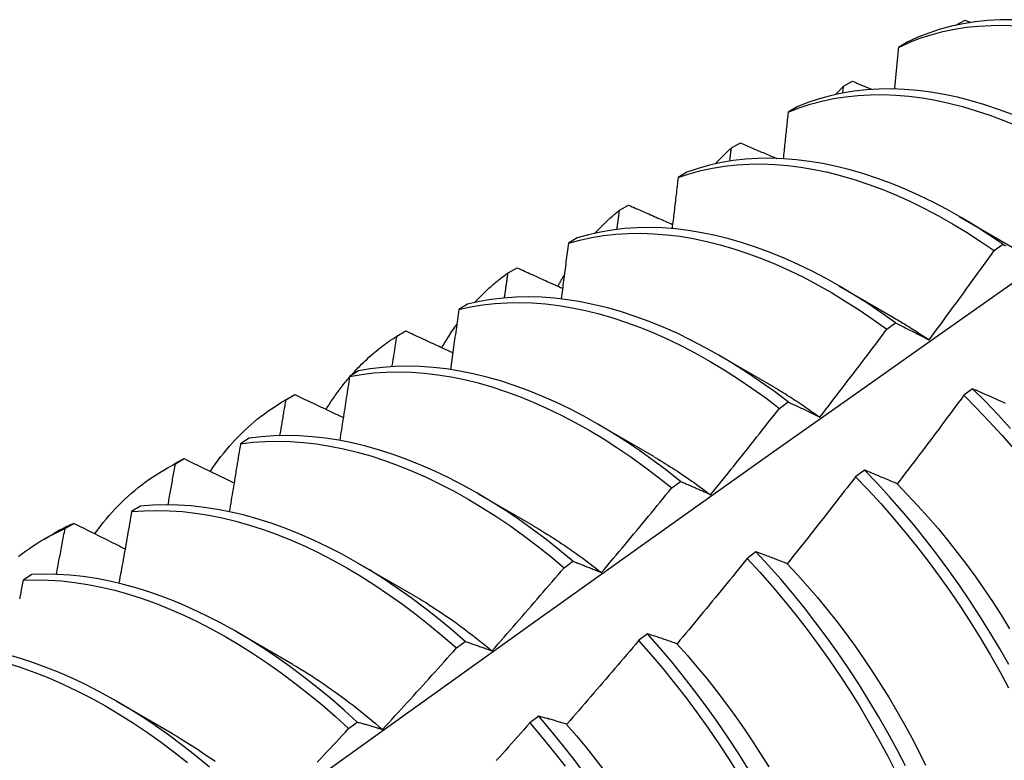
# Model space of a CAD drawing. Header units: inches. Extents: x 22 to 211, y 17 to 128.
# Tile 69 of 91: x 194.816 to 195.101, y 68.523 to 68.737. Entities that reach past the tile are written whole.
import ezdxf

# ---------------------------------------------------------------- set-up
doc = ezdxf.new("R2010")
doc.units = ezdxf.units.IN
doc.header["$MEASUREMENT"] = 0
doc.layers.add('Visible Edges(ANSI)', color=7, linetype='Continuous', lineweight=25)

msp = doc.modelspace()

# ---------------------------------------------------------------- linework, layer by layer
at = {"layer": 'Visible Edges(ANSI)'}
for p, q in [((195.08659, 68.7358), (195.08922, 68.73722)), ((195.08922, 68.73722), (195.09092, 68.73654)), ((195.08652, 68.73572), (195.08659, 68.7358)), ((195.08658, 68.73574), (195.08659, 68.7358)), ((195.07251, 68.73084), (195.06993, 68.72933)), ((195.05405, 68.71809), (195.05668, 68.71952)), ((195.05383, 68.71611), (195.05405, 68.71809)), ((195.0406, 68.71212), (195.03803, 68.71061)), ((195.02161, 68.70025), (195.02423, 68.70169)), ((195.00877, 68.69326), (195.0062, 68.69173)), ((194.98926, 68.68226), (194.99187, 68.68372)), ((195.08755, 68.68044), (195.1035, 68.67122)), ((194.97701, 68.67425), (194.97445, 68.67271)), ((195.09763, 68.67056), (195.10013, 68.6724)), ((194.95701, 68.66414), (194.95961, 68.66561)), ((195.05275, 68.66041), (195.0687, 68.65118)), ((194.94532, 68.65509), (194.94277, 68.65353)), ((195.06657, 68.64782), (195.06908, 68.64967)), ((194.92484, 68.64588), (194.92744, 68.64736)), ((195.01795, 68.64037), (195.0339, 68.63114)), ((194.9137, 68.63578), (194.91115, 68.63421)), ((194.89228, 68.62719), (194.8951, 68.62881)), ((194.89276, 68.62747), (194.89535, 68.62896)), ((194.89535, 68.62896), (194.8951, 68.62881)), ((195.09139, 68.63063), (195.08886, 68.62873)), ((195.03549, 68.62496), (195.038, 68.62681)), ((194.98315, 68.62033), (194.9991, 68.6111)), ((194.88215, 68.61631), (194.8796, 68.61473)), ((194.85749, 68.60715), (194.8603, 68.60877)), ((194.86077, 68.60891), (194.86335, 68.61042)), ((195.06008, 68.6071), (195.05755, 68.6052)), ((195.00438, 68.60198), (195.0069, 68.60384)), ((194.94835, 68.60029), (194.9643, 68.59106)), ((194.85066, 68.59669), (194.84812, 68.5951)), ((194.82885, 68.59021), (194.83143, 68.59172)), ((194.82269, 68.58712), (194.8255, 68.58873)), ((195.02873, 68.58348), (195.0262, 68.58157)), ((194.91355, 68.58025), (194.9295, 68.57102)), ((194.97324, 68.57889), (194.97576, 68.58076)), ((194.81923, 68.57691), (194.81669, 68.57531)), ((194.87875, 68.56021), (194.8947, 68.55098)), ((194.99733, 68.55976), (194.99479, 68.55784)), ((194.94207, 68.55568), (194.94459, 68.55756)), ((194.84396, 68.54017), (194.85991, 68.53094)), ((194.91086, 68.53236), (194.91338, 68.53425)), ((194.96587, 68.53596), (194.96332, 68.53403))]:
    msp.add_line(p, q, dxfattribs=at)
at = {"layer": 'Visible Edges(ANSI)', "flags": 128}
for points in [[(195.103, 68.73733), (195.09933, 68.7373), (195.09573, 68.7371), (195.09219, 68.73672), (195.08871, 68.73617), (195.08531, 68.73544), (195.08199, 68.73455), (195.07875, 68.73348), (195.07559, 68.73224), (195.07251, 68.73084)], [(195.06993, 68.72933), (195.07301, 68.73072), (195.07618, 68.73195), (195.07943, 68.733), (195.08276, 68.73389), (195.08616, 68.7346), (195.08964, 68.73514), (195.09319, 68.7355), (195.0968, 68.73569), (195.10047, 68.73571), (195.1042, 68.73555)], [(195.06993, 68.72933), (195.06988, 68.72883), (195.06984, 68.72833), (195.06979, 68.72783), (195.06974, 68.72732), (195.0697, 68.72682), (195.06965, 68.72632), (195.0696, 68.72582), (195.06955, 68.72532), (195.0695, 68.72482), (195.06946, 68.72432), (195.06941, 68.72381), (195.06936, 68.72331), (195.06931, 68.72281), (195.06926, 68.72231), (195.06922, 68.72181), (195.06917, 68.7213), (195.06912, 68.7208), (195.06907, 68.7203), (195.06902, 68.7198), (195.06897, 68.71929), (195.06892, 68.71879), (195.06887, 68.71829), (195.06883, 68.71778), (195.06878, 68.71728)], [(195.05668, 68.71952), (195.05691, 68.71943), (195.05715, 68.71933), (195.05739, 68.71923), (195.05763, 68.71913), (195.05786, 68.71903), (195.0581, 68.71893), (195.05834, 68.71883), (195.05858, 68.71874), (195.05881, 68.71864), (195.05905, 68.71854), (195.05929, 68.71844), (195.05953, 68.71834), (195.05977, 68.71824), (195.06, 68.71815), (195.06024, 68.71805), (195.06048, 68.71795), (195.06072, 68.71785), (195.06096, 68.71775), (195.06119, 68.71765), (195.06143, 68.71756), (195.06167, 68.71746), (195.06191, 68.71736), (195.06215, 68.71726), (195.06238, 68.71716)], [(195.10294, 68.70992), (195.09893, 68.71141), (195.09495, 68.71274), (195.09098, 68.71391), (195.08705, 68.7149), (195.08315, 68.71572), (195.07929, 68.71637), (195.07547, 68.71685), (195.0717, 68.71716), (195.06798, 68.7173), (195.06432, 68.71725), (195.06072, 68.71704), (195.05718, 68.71665), (195.05371, 68.71609), (195.05032, 68.71536), (195.047, 68.71445), (195.04376, 68.71337), (195.0406, 68.71212)], [(195.05172, 68.71568), (195.05182, 68.71579), (195.05191, 68.71589), (195.05201, 68.71599), (195.0521, 68.71609), (195.0522, 68.7162), (195.05229, 68.7163), (195.05239, 68.7164), (195.05249, 68.7165), (195.05258, 68.7166), (195.05268, 68.7167), (195.05278, 68.7168), (195.05287, 68.7169), (195.05297, 68.717), (195.05307, 68.7171), (195.05316, 68.7172), (195.05326, 68.7173), (195.05336, 68.7174), (195.05346, 68.7175), (195.05356, 68.7176), (195.05365, 68.7177), (195.05375, 68.7178), (195.05385, 68.71789), (195.05395, 68.71799), (195.05405, 68.71809)], [(195.03803, 68.71061), (195.04119, 68.71184), (195.04443, 68.71291), (195.04776, 68.7138), (195.05116, 68.71452), (195.05464, 68.71507), (195.05818, 68.71544), (195.06178, 68.71564), (195.06545, 68.71567), (195.06917, 68.71553), (195.07295, 68.71521), (195.07677, 68.71471), (195.08063, 68.71405), (195.08454, 68.71321), (195.08847, 68.7122), (195.09244, 68.71103), (195.09643, 68.70969), (195.10044, 68.70818), (195.10446, 68.70651)], [(195.03803, 68.71061), (195.03797, 68.71005), (195.03791, 68.70949), (195.03785, 68.70893), (195.03779, 68.70837), (195.03773, 68.70781), (195.03767, 68.70725), (195.03762, 68.70668), (195.03756, 68.70612), (195.0375, 68.70556), (195.03744, 68.705), (195.03738, 68.70444), (195.03732, 68.70388), (195.03726, 68.70332), (195.0372, 68.70276), (195.03714, 68.7022), (195.03708, 68.70164), (195.03702, 68.70107), (195.03696, 68.70051), (195.0369, 68.69995), (195.03684, 68.69939), (195.03677, 68.69883), (195.03671, 68.69826), (195.03665, 68.6977), (195.03659, 68.69714)], [(195.01692, 68.69564), (195.01711, 68.69585), (195.0173, 68.69605), (195.01749, 68.69625), (195.01768, 68.69645), (195.01787, 68.69665), (195.01806, 68.69685), (195.01825, 68.69704), (195.01844, 68.69724), (195.01863, 68.69744), (195.01883, 68.69763), (195.01902, 68.69782), (195.01922, 68.69802), (195.01941, 68.69821), (195.01961, 68.6984), (195.01981, 68.69859), (195.02, 68.69877), (195.0202, 68.69896), (195.0204, 68.69915), (195.0206, 68.69933), (195.0208, 68.69952), (195.021, 68.6997), (195.0212, 68.69988), (195.02141, 68.70007), (195.02161, 68.70025)], [(195.02115, 68.69643), (195.02117, 68.69659), (195.02119, 68.69675), (195.02121, 68.69691), (195.02123, 68.69707), (195.02125, 68.69723), (195.02126, 68.69739), (195.02128, 68.69755), (195.0213, 68.69771), (195.02132, 68.69786), (195.02134, 68.69802), (195.02136, 68.69818), (195.02138, 68.69834), (195.0214, 68.6985), (195.02142, 68.69866), (195.02144, 68.69882), (195.02146, 68.69898), (195.02148, 68.69913), (195.02149, 68.69929), (195.02151, 68.69945), (195.02153, 68.69961), (195.02155, 68.69977), (195.02157, 68.69993), (195.02159, 68.70009), (195.02161, 68.70025)], [(195.02423, 68.70169), (195.02466, 68.70151), (195.0251, 68.70132), (195.02554, 68.70113), (195.02597, 68.70095), (195.02641, 68.70076), (195.02685, 68.70057), (195.02728, 68.70039), (195.02772, 68.7002), (195.02816, 68.70001), (195.02859, 68.69983), (195.02903, 68.69964), (195.02947, 68.69945), (195.02991, 68.69927), (195.03034, 68.69908), (195.03078, 68.6989), (195.03122, 68.69871), (195.03166, 68.69852), (195.03209, 68.69834), (195.03253, 68.69815), (195.03297, 68.69797), (195.03341, 68.69778), (195.03385, 68.69759), (195.03428, 68.69741), (195.03472, 68.69722)], [(195.10013, 68.6724), (195.09613, 68.67512), (195.09211, 68.6777), (195.08808, 68.68013), (195.08404, 68.68241), (195.08, 68.68454), (195.07596, 68.68651), (195.07193, 68.68832), (195.06791, 68.68997), (195.0639, 68.69146), (195.05991, 68.69278), (195.05595, 68.69393), (195.05202, 68.69491), (195.04812, 68.69573), (195.04426, 68.69637), (195.04045, 68.69684), (195.03668, 68.69714), (195.03296, 68.69726), (195.02931, 68.69721), (195.02571, 68.69698), (195.02217, 68.69658), (195.01871, 68.69601), (195.01532, 68.69527), (195.012, 68.69435), (195.00877, 68.69326)], [(195.0062, 68.69173), (195.00944, 68.69281), (195.01276, 68.69371), (195.01616, 68.69444), (195.01963, 68.695), (195.02317, 68.69539), (195.02677, 68.6956), (195.03043, 68.69564), (195.03415, 68.6955), (195.03792, 68.69519), (195.04174, 68.69471), (195.0456, 68.69405), (195.0495, 68.69323), (195.05344, 68.69223), (195.0574, 68.69106), (195.06139, 68.68973), (195.0654, 68.68823), (195.06942, 68.68657), (195.07346, 68.68475), (195.0775, 68.68276), (195.08154, 68.68063), (195.08558, 68.67833), (195.08961, 68.67589), (195.09363, 68.6733), (195.09763, 68.67056)], [(195.0062, 68.69173), (195.00613, 68.69112), (195.00606, 68.6905), (195.00599, 68.68988), (195.00591, 68.68927), (195.00584, 68.68865), (195.00577, 68.68803), (195.0057, 68.68742), (195.00563, 68.6868), (195.00556, 68.68618), (195.00548, 68.68557), (195.00541, 68.68495), (195.00534, 68.68433), (195.00527, 68.68371), (195.00519, 68.6831), (195.00512, 68.68248), (195.00505, 68.68186), (195.00497, 68.68124), (195.0049, 68.68062), (195.00483, 68.68001), (195.00475, 68.67939), (195.00468, 68.67877), (195.0046, 68.67815), (195.00453, 68.67753), (195.00446, 68.67691)], [(194.98212, 68.6756), (194.9824, 68.67591), (194.98268, 68.67621), (194.98297, 68.67651), (194.98325, 68.6768), (194.98354, 68.6771), (194.98383, 68.67739), (194.98412, 68.67768), (194.98441, 68.67796), (194.9847, 68.67825), (194.98499, 68.67853), (194.98529, 68.67881), (194.98558, 68.67909), (194.98588, 68.67937), (194.98618, 68.67964), (194.98648, 68.67992), (194.98679, 68.68019), (194.98709, 68.68045), (194.9874, 68.68072), (194.9877, 68.68098), (194.98801, 68.68124), (194.98832, 68.6815), (194.98864, 68.68176), (194.98895, 68.68201), (194.98926, 68.68226)], [(194.98853, 68.6767), (194.98856, 68.67693), (194.98859, 68.67716), (194.98862, 68.67739), (194.98865, 68.67762), (194.98868, 68.67786), (194.98871, 68.67809), (194.98874, 68.67832), (194.98878, 68.67855), (194.98881, 68.67879), (194.98884, 68.67902), (194.98887, 68.67925), (194.9889, 68.67948), (194.98893, 68.67971), (194.98896, 68.67995), (194.98899, 68.68018), (194.98902, 68.68041), (194.98905, 68.68064), (194.98908, 68.68087), (194.98911, 68.68111), (194.98914, 68.68134), (194.98917, 68.68157), (194.9892, 68.6818), (194.98923, 68.68203), (194.98926, 68.68226)], [(194.99187, 68.68372), (194.9924, 68.68349), (194.99293, 68.68326), (194.99346, 68.68302), (194.99399, 68.68279), (194.99452, 68.68256), (194.99505, 68.68232), (194.99558, 68.68209), (194.99611, 68.68186), (194.99664, 68.68163), (194.99717, 68.68139), (194.9977, 68.68116), (194.99823, 68.68093), (194.99876, 68.6807), (194.99929, 68.68046), (194.99982, 68.68023), (195.00035, 68.68), (195.00088, 68.67977), (195.00141, 68.67953), (195.00194, 68.6793), (195.00248, 68.67907), (195.00301, 68.67884), (195.00354, 68.67861), (195.00407, 68.67837), (195.0046, 68.67814)], [(195.06908, 68.64967), (195.0651, 68.65252), (195.0611, 68.65524), (195.05708, 68.65781), (195.05304, 68.66023), (195.04901, 68.6625), (195.04496, 68.66462), (195.04092, 68.66658), (195.03689, 68.66838), (195.03287, 68.67002), (195.02886, 68.6715), (195.02488, 68.67281), (195.02092, 68.67395), (195.01699, 68.67493), (195.01309, 68.67573), (195.00924, 68.67636), (195.00542, 68.67682), (195.00166, 68.67711), (194.99795, 68.67722), (194.99429, 68.67716), (194.9907, 68.67693), (194.98717, 68.67652), (194.98371, 68.67593), (194.98032, 68.67518), (194.97701, 68.67425)], [(194.97445, 68.67271), (194.97776, 68.67362), (194.98116, 68.67437), (194.98462, 68.67493), (194.98816, 68.67533), (194.99176, 68.67555), (194.99542, 68.6756), (194.99913, 68.67547), (195.0029, 68.67517), (195.00672, 68.6747), (195.01058, 68.67406), (195.01447, 68.67324), (195.01841, 68.67225), (195.02237, 68.6711), (195.02635, 68.66977), (195.03036, 68.66829), (195.03438, 68.66663), (195.03842, 68.66482), (195.04246, 68.66285), (195.0465, 68.66072), (195.05054, 68.65843), (195.05457, 68.656), (195.05859, 68.65342), (195.06259, 68.65069), (195.06657, 68.64782)], [(194.97445, 68.67271), (194.97436, 68.67204), (194.97428, 68.67137), (194.97419, 68.6707), (194.97411, 68.67003), (194.97402, 68.66936), (194.97394, 68.66869), (194.97385, 68.66802), (194.97376, 68.66735), (194.97368, 68.66667), (194.97359, 68.666), (194.97351, 68.66533), (194.97342, 68.66466), (194.97333, 68.66399), (194.97325, 68.66332), (194.97316, 68.66265), (194.97307, 68.66197), (194.97298, 68.6613), (194.9729, 68.66063), (194.97281, 68.65996), (194.97272, 68.65928), (194.97263, 68.65861), (194.97254, 68.65794), (194.97246, 68.65727), (194.97237, 68.65659)], [(195.10013, 68.6724), (195.10055, 68.67218), (195.10097, 68.67196)], [(195.07879, 68.64477), (195.07959, 68.64584), (195.08038, 68.64691), (195.08117, 68.64798), (195.08197, 68.64905), (195.08276, 68.65012), (195.08355, 68.65119), (195.08434, 68.65226), (195.08512, 68.65333), (195.08591, 68.6544), (195.0867, 68.65547), (195.08749, 68.65655), (195.08827, 68.65762), (195.08905, 68.6587), (195.08984, 68.65977), (195.09062, 68.66085), (195.0914, 68.66193), (195.09218, 68.663), (195.09296, 68.66408), (195.09374, 68.66516), (195.09452, 68.66624), (195.0953, 68.66732), (195.09607, 68.6684), (195.09685, 68.66948), (195.09763, 68.67056)], [(194.95961, 68.66561), (194.96016, 68.66536), (194.9607, 68.66512), (194.96125, 68.66487), (194.9618, 68.66462), (194.96234, 68.66437), (194.96289, 68.66413), (194.96344, 68.66388), (194.96399, 68.66363), (194.96453, 68.66338), (194.96508, 68.66314), (194.96563, 68.66289), (194.96618, 68.66264), (194.96673, 68.66239), (194.96728, 68.66215), (194.96783, 68.6619), (194.96837, 68.66165), (194.96892, 68.6614), (194.96947, 68.66116), (194.97002, 68.66091), (194.97057, 68.66066), (194.97112, 68.66042), (194.97167, 68.66017), (194.97222, 68.65992), (194.97277, 68.65968)], [(194.94733, 68.65557), (194.9477, 68.65597), (194.94807, 68.65637), (194.94845, 68.65676), (194.94883, 68.65715), (194.94922, 68.65754), (194.9496, 68.65792), (194.94999, 68.6583), (194.95038, 68.65867), (194.95078, 68.65905), (194.95117, 68.65941), (194.95157, 68.65978), (194.95198, 68.66014), (194.95238, 68.66049), (194.95279, 68.66084), (194.9532, 68.66119), (194.95361, 68.66153), (194.95403, 68.66187), (194.95445, 68.66221), (194.95487, 68.66254), (194.95529, 68.66287), (194.95572, 68.66319), (194.95614, 68.66351), (194.95658, 68.66383), (194.95701, 68.66414)], [(194.95597, 68.65689), (194.95602, 68.6572), (194.95606, 68.6575), (194.9561, 68.6578), (194.95615, 68.6581), (194.95619, 68.6584), (194.95623, 68.65871), (194.95628, 68.65901), (194.95632, 68.65931), (194.95636, 68.65961), (194.95641, 68.65992), (194.95645, 68.66022), (194.95649, 68.66052), (194.95654, 68.66082), (194.95658, 68.66112), (194.95662, 68.66143), (194.95667, 68.66173), (194.95671, 68.66203), (194.95675, 68.66233), (194.95679, 68.66263), (194.95684, 68.66293), (194.95688, 68.66324), (194.95692, 68.66354), (194.95697, 68.66384), (194.95701, 68.66414)], [(194.97144, 68.66027), (194.97151, 68.66042), (194.97159, 68.66056), (194.97166, 68.6607), (194.97174, 68.66084), (194.97181, 68.66098), (194.97189, 68.66112), (194.97196, 68.66126), (194.97204, 68.6614), (194.97211, 68.66153), (194.97219, 68.66167), (194.97227, 68.66181), (194.97234, 68.66195), (194.97242, 68.66209), (194.9725, 68.66223), (194.97257, 68.66236), (194.97265, 68.6625), (194.97273, 68.66264), (194.97281, 68.66277), (194.97289, 68.66291), (194.97296, 68.66305), (194.97304, 68.66318), (194.97312, 68.66332), (194.9732, 68.66345), (194.97328, 68.66359)], [(194.66181, 68.34428), (194.68523, 68.36136), (194.70863, 68.37839), (194.732, 68.39539), (194.75534, 68.41235), (194.77865, 68.42927), (194.80194, 68.44615), (194.82521, 68.46299), (194.84845, 68.47978), (194.87168, 68.49652), (194.89488, 68.51322), (194.91806, 68.52987), (194.94123, 68.54647), (194.96438, 68.56303), (194.98752, 68.57953), (195.01064, 68.59598), (195.03375, 68.61237), (195.05684, 68.62872), (195.07993, 68.645), (195.10301, 68.66123)], [(195.038, 68.62681), (195.03405, 68.6298), (195.03006, 68.63265), (195.02606, 68.63536), (195.02204, 68.63792), (195.01801, 68.64033), (195.01397, 68.6426), (195.00993, 68.6447), (195.00589, 68.64666), (195.00185, 68.64845), (194.99783, 68.65008), (194.99383, 68.65154), (194.98984, 68.65284), (194.98589, 68.65398), (194.98196, 68.65494), (194.97806, 68.65573), (194.97421, 68.65636), (194.9704, 68.6568), (194.96664, 68.65708), (194.96293, 68.65718), (194.95928, 68.65711), (194.95569, 68.65687), (194.95216, 68.65645), (194.94871, 68.65586), (194.94532, 68.65509)], [(194.94277, 68.65353), (194.94615, 68.65429), (194.94962, 68.65487), (194.95315, 68.65527), (194.95674, 68.6555), (194.9604, 68.65556), (194.96411, 68.65545), (194.96788, 68.65516), (194.97169, 68.6547), (194.97555, 68.65406), (194.97944, 68.65325), (194.98337, 68.65228), (194.98733, 68.65113), (194.99132, 68.64982), (194.99533, 68.64834), (194.99935, 68.6467), (195.00338, 68.64489), (195.00742, 68.64293), (195.01146, 68.64081), (195.0155, 68.63854), (195.01953, 68.63611), (195.02355, 68.63354), (195.02755, 68.63082), (195.03154, 68.62796), (195.03549, 68.62496)], [(194.94277, 68.65353), (194.94267, 68.65281), (194.94257, 68.65209), (194.94247, 68.65137), (194.94237, 68.65065), (194.94227, 68.64993), (194.94217, 68.6492), (194.94206, 68.64848), (194.94196, 68.64776), (194.94186, 68.64704), (194.94176, 68.64632), (194.94166, 68.64559), (194.94156, 68.64487), (194.94146, 68.64415), (194.94135, 68.64342), (194.94125, 68.6427), (194.94115, 68.64198), (194.94105, 68.64125), (194.94094, 68.64053), (194.94084, 68.63981), (194.94074, 68.63908), (194.94063, 68.63836), (194.94053, 68.63763), (194.94043, 68.63691), (194.94032, 68.63618)], [(195.0687, 68.65113), (195.06913, 68.65089), (195.06955, 68.65064), (195.06997, 68.65039), (195.07039, 68.65014), (195.07081, 68.64989), (195.07124, 68.64964), (195.07166, 68.64938), (195.07208, 68.64912), (195.0725, 68.64886), (195.07292, 68.6486), (195.07334, 68.64834), (195.07376, 68.64808), (195.07418, 68.64781), (195.0746, 68.64754), (195.07502, 68.64727), (195.07544, 68.647), (195.07586, 68.64672), (195.07628, 68.64645), (195.0767, 68.64617), (195.07712, 68.64589), (195.07754, 68.64561), (195.07796, 68.64533), (195.07838, 68.64504), (195.07879, 68.64475)], [(194.93788, 68.64251), (194.93805, 68.64281), (194.93822, 68.6431), (194.93839, 68.64339), (194.93856, 68.64368), (194.93873, 68.64396), (194.9389, 68.64425), (194.93907, 68.64454), (194.93925, 68.64482), (194.93942, 68.64511), (194.9396, 68.64539), (194.93977, 68.64567), (194.93995, 68.64595), (194.94013, 68.64623), (194.94031, 68.64651), (194.94049, 68.64678), (194.94068, 68.64706), (194.94086, 68.64733), (194.94104, 68.6476), (194.94123, 68.64788), (194.94141, 68.64815), (194.9416, 68.64842), (194.94179, 68.64868), (194.94198, 68.64895), (194.94217, 68.64922)], [(195.06908, 68.64967), (195.06948, 68.64947), (195.06987, 68.64928), (195.07027, 68.64908), (195.07067, 68.64889), (195.07107, 68.64869), (195.07147, 68.64849), (195.07187, 68.64829), (195.07227, 68.64809), (195.07267, 68.64789), (195.07307, 68.64769), (195.07348, 68.64749), (195.07388, 68.64728), (195.07429, 68.64708), (195.07469, 68.64687), (195.0751, 68.64667), (195.07551, 68.64646), (195.07592, 68.64625), (195.07632, 68.64604), (195.07673, 68.64583), (195.07714, 68.64562), (195.07756, 68.64541), (195.07797, 68.6452), (195.07838, 68.64499), (195.07879, 68.64477)], [(194.91157, 68.63447), (194.91207, 68.63502), (194.91257, 68.63557), (194.91308, 68.63612), (194.91359, 68.63665), (194.9141, 68.63718), (194.91463, 68.63771), (194.91515, 68.63822), (194.91568, 68.63873), (194.91622, 68.63923), (194.91676, 68.63973), (194.91731, 68.64021), (194.91786, 68.64069), (194.91842, 68.64116), (194.91898, 68.64163), (194.91954, 68.64209), (194.92011, 68.64254), (194.92069, 68.64298), (194.92127, 68.64342), (194.92185, 68.64385), (194.92244, 68.64427), (194.92303, 68.64468), (194.92363, 68.64509), (194.92424, 68.64549), (194.92484, 68.64588)], [(194.92347, 68.63702), (194.92353, 68.63739), (194.92359, 68.63776), (194.92365, 68.63813), (194.92371, 68.6385), (194.92376, 68.63887), (194.92382, 68.63924), (194.92388, 68.63961), (194.92393, 68.63998), (194.92399, 68.64034), (194.92405, 68.64071), (194.92411, 68.64108), (194.92416, 68.64145), (194.92422, 68.64182), (194.92428, 68.64219), (194.92433, 68.64256), (194.92439, 68.64293), (194.92445, 68.6433), (194.9245, 68.64367), (194.92456, 68.64403), (194.92462, 68.6444), (194.92467, 68.64477), (194.92473, 68.64514), (194.92479, 68.64551), (194.92484, 68.64588)], [(194.92744, 68.64736), (194.928, 68.6471), (194.92857, 68.64683), (194.92913, 68.64657), (194.92969, 68.64631), (194.93026, 68.64605), (194.93082, 68.64578), (194.93139, 68.64552), (194.93195, 68.64526), (194.93252, 68.645), (194.93308, 68.64473), (194.93365, 68.64447), (194.93422, 68.64421), (194.93478, 68.64395), (194.93535, 68.64368), (194.93591, 68.64342), (194.93648, 68.64316), (194.93705, 68.6429), (194.93761, 68.64264), (194.93818, 68.64237), (194.93875, 68.64211), (194.93932, 68.64185), (194.93988, 68.64159), (194.94045, 68.64133), (194.94102, 68.64107)], [(195.04722, 68.62245), (195.04804, 68.6235), (195.04885, 68.62455), (195.04967, 68.6256), (195.05048, 68.62665), (195.05129, 68.6277), (195.0521, 68.62875), (195.05291, 68.62981), (195.05372, 68.63086), (195.05453, 68.63192), (195.05534, 68.63297), (195.05615, 68.63403), (195.05696, 68.63509), (195.05776, 68.63614), (195.05857, 68.6372), (195.05937, 68.63826), (195.06017, 68.63932), (195.06098, 68.64038), (195.06178, 68.64144), (195.06258, 68.6425), (195.06338, 68.64357), (195.06418, 68.64463), (195.06498, 68.64569), (195.06577, 68.64676), (195.06657, 68.64782)], [(195.0069, 68.60384), (195.00297, 68.60696), (194.99901, 68.60993), (194.99503, 68.61277), (194.99102, 68.61547), (194.987, 68.61803), (194.98297, 68.62043), (194.97893, 68.62269), (194.97489, 68.62478), (194.97085, 68.62673), (194.96682, 68.62851), (194.9628, 68.63013), (194.95879, 68.63159), (194.95481, 68.63288), (194.95085, 68.634), (194.94693, 68.63495), (194.94304, 68.63574), (194.93918, 68.63635), (194.93538, 68.63679), (194.93162, 68.63705), (194.92791, 68.63714), (194.92427, 68.63706), (194.92068, 68.63681), (194.91716, 68.63638), (194.9137, 68.63578)], [(194.90437, 68.62466), (194.90463, 68.62508), (194.90489, 68.62549), (194.90515, 68.6259), (194.90541, 68.62631), (194.90568, 68.62672), (194.90594, 68.62712), (194.90621, 68.62752), (194.90649, 68.62792), (194.90676, 68.62831), (194.90703, 68.62871), (194.90731, 68.6291), (194.90759, 68.62949), (194.90787, 68.62987), (194.90816, 68.63025), (194.90844, 68.63063), (194.90873, 68.63101), (194.90902, 68.63139), (194.90931, 68.63176), (194.90961, 68.63213), (194.90991, 68.6325), (194.9102, 68.63286), (194.9105, 68.63322), (194.91081, 68.63358), (194.91111, 68.63394)], [(194.91115, 68.63421), (194.91104, 68.63344), (194.91092, 68.63267), (194.91081, 68.6319), (194.91069, 68.63113), (194.91057, 68.63036), (194.91046, 68.62958), (194.91034, 68.62881), (194.91022, 68.62804), (194.91011, 68.62727), (194.90999, 68.6265), (194.90987, 68.62573), (194.90975, 68.62496), (194.90963, 68.62418), (194.90952, 68.62341), (194.9094, 68.62264), (194.90928, 68.62187), (194.90916, 68.62109), (194.90904, 68.62032), (194.90892, 68.61955), (194.9088, 68.61878), (194.90868, 68.618), (194.90856, 68.61723), (194.90844, 68.61646), (194.90832, 68.61568)], [(194.91115, 68.63421), (194.91461, 68.6348), (194.91814, 68.63521), (194.92173, 68.63546), (194.92538, 68.63552), (194.92909, 68.63542), (194.93285, 68.63514), (194.93666, 68.63469), (194.94052, 68.63406), (194.94441, 68.63327), (194.94834, 68.6323), (194.9523, 68.63117), (194.95628, 68.62986), (194.96029, 68.62839), (194.96431, 68.62676), (194.96834, 68.62497), (194.97238, 68.62301), (194.97642, 68.6209), (194.98046, 68.61864), (194.9845, 68.61622), (194.98852, 68.61365), (194.99252, 68.61094), (194.9965, 68.60809), (195.00046, 68.6051), (195.00438, 68.60198)], [(195.03389, 68.63112), (195.03445, 68.6308), (195.03501, 68.63047), (195.03557, 68.63014), (195.03613, 68.6298), (195.03668, 68.62947), (195.03724, 68.62912), (195.0378, 68.62878), (195.03835, 68.62843), (195.03891, 68.62808), (195.03946, 68.62772), (195.04002, 68.62736), (195.04058, 68.627), (195.04113, 68.62664), (195.04168, 68.62627), (195.04224, 68.6259), (195.04279, 68.62552), (195.04334, 68.62515), (195.0439, 68.62477), (195.04445, 68.62438), (195.045, 68.62399), (195.04555, 68.6236), (195.0461, 68.62321), (195.04665, 68.62281), (195.0472, 68.62242)], [(194.89535, 68.62896), (194.89593, 68.62868), (194.89651, 68.6284), (194.89709, 68.62813), (194.89768, 68.62785), (194.89826, 68.62757), (194.89884, 68.6273), (194.89942, 68.62702), (194.9, 68.62674), (194.90059, 68.62646), (194.90117, 68.62619), (194.90175, 68.62591), (194.90233, 68.62563), (194.90292, 68.62535), (194.9035, 68.62508), (194.90408, 68.6248), (194.90467, 68.62452), (194.90525, 68.62425), (194.90584, 68.62397), (194.90642, 68.62369), (194.90701, 68.62342), (194.90759, 68.62314), (194.90818, 68.62286), (194.90876, 68.62258), (194.90935, 68.62231)], [(195.08886, 68.62873), (195.08807, 68.62766), (195.08727, 68.62658), (195.08648, 68.62551), (195.08568, 68.62444), (195.08488, 68.62337), (195.08409, 68.6223), (195.08329, 68.62123), (195.08249, 68.62016), (195.08169, 68.61909), (195.08089, 68.61802), (195.08009, 68.61696), (195.07929, 68.61589), (195.07848, 68.61483), (195.07768, 68.61376), (195.07688, 68.6127), (195.07607, 68.61163), (195.07526, 68.61057), (195.07446, 68.60951), (195.07365, 68.60845), (195.07284, 68.60739), (195.07203, 68.60633), (195.07122, 68.60527), (195.07041, 68.60421), (195.0696, 68.60315)], [(195.08886, 68.62873), (195.09257, 68.62501), (195.09622, 68.62119), (195.09982, 68.61726), (195.10335, 68.61323)], [(195.10096, 68.62636), (195.10053, 68.62655), (195.10011, 68.62674), (195.09969, 68.62694), (195.09926, 68.62713), (195.09884, 68.62732), (195.09842, 68.62751), (195.098, 68.6277), (195.09758, 68.62789), (195.09716, 68.62808), (195.09674, 68.62826), (195.09633, 68.62845), (195.09591, 68.62864), (195.0955, 68.62882), (195.09508, 68.62901), (195.09467, 68.62919), (195.09425, 68.62937), (195.09384, 68.62955), (195.09343, 68.62973), (195.09302, 68.62991), (195.09261, 68.63009), (195.0922, 68.63027), (195.09179, 68.63045), (195.09139, 68.63063)], [(195.10236, 68.61918), (195.09876, 68.6231), (195.0951, 68.62692), (195.09139, 68.63063)], [(194.87091, 68.60672), (194.87165, 68.60782), (194.8724, 68.6089), (194.87317, 68.60996), (194.87396, 68.611), (194.87476, 68.61202), (194.87557, 68.61302), (194.8764, 68.614), (194.87725, 68.61496), (194.87811, 68.6159), (194.87899, 68.61682), (194.87988, 68.61772), (194.88079, 68.6186), (194.88171, 68.61946), (194.88265, 68.62029), (194.8836, 68.62111), (194.88456, 68.6219), (194.88554, 68.62267), (194.88653, 68.62342), (194.88754, 68.62415), (194.88855, 68.62486), (194.88959, 68.62554), (194.89063, 68.62621), (194.89169, 68.62685), (194.89276, 68.62747)], [(194.89103, 68.61708), (194.89111, 68.61751), (194.89118, 68.61795), (194.89125, 68.61838), (194.89133, 68.61881), (194.8914, 68.61925), (194.89147, 68.61968), (194.89154, 68.62011), (194.89162, 68.62055), (194.89169, 68.62098), (194.89176, 68.62141), (194.89183, 68.62184), (194.89191, 68.62228), (194.89198, 68.62271), (194.89205, 68.62314), (194.89212, 68.62357), (194.89219, 68.62401), (194.89226, 68.62444), (194.89234, 68.62487), (194.89241, 68.62531), (194.89248, 68.62574), (194.89255, 68.62617), (194.89262, 68.6266), (194.89269, 68.62703), (194.89276, 68.62747)], [(195.038, 68.62681), (195.03838, 68.62664), (195.03875, 68.62647), (195.03913, 68.6263), (195.03951, 68.62612), (195.03989, 68.62595), (195.04027, 68.62577), (195.04065, 68.62559), (195.04103, 68.62542), (195.04141, 68.62524), (195.04179, 68.62506), (195.04217, 68.62488), (195.04256, 68.6247), (195.04294, 68.62451), (195.04333, 68.62433), (195.04371, 68.62415), (195.0441, 68.62396), (195.04449, 68.62377), (195.04488, 68.62359), (195.04527, 68.6234), (195.04565, 68.62321), (195.04605, 68.62302), (195.04644, 68.62283), (195.04683, 68.62264), (195.04722, 68.62245)], [(195.01563, 68.60002), (195.01646, 68.60105), (195.0173, 68.60208), (195.01814, 68.60311), (195.01897, 68.60415), (195.01981, 68.60518), (195.02064, 68.60622), (195.02147, 68.60725), (195.0223, 68.60829), (195.02313, 68.60932), (195.02396, 68.61036), (195.02479, 68.6114), (195.02562, 68.61244), (195.02645, 68.61348), (195.02727, 68.61452), (195.0281, 68.61556), (195.02892, 68.6166), (195.02975, 68.61764), (195.03057, 68.61869), (195.03139, 68.61973), (195.03221, 68.62078), (195.03303, 68.62182), (195.03385, 68.62287), (195.03467, 68.62391), (195.03549, 68.62496)], [(194.97576, 68.58076), (194.97187, 68.58399), (194.96794, 68.5871), (194.96398, 68.59007), (194.95999, 68.5929), (194.95599, 68.59559), (194.95196, 68.59813), (194.94793, 68.60053), (194.94389, 68.60278), (194.93985, 68.60487), (194.93581, 68.6068), (194.93178, 68.60857), (194.92776, 68.61018), (194.92376, 68.61163), (194.91978, 68.61291), (194.91582, 68.61402), (194.9119, 68.61497), (194.90801, 68.61574), (194.90416, 68.61634), (194.90035, 68.61677), (194.8966, 68.61702), (194.8929, 68.61711), (194.88925, 68.61701), (194.88567, 68.61675), (194.88215, 68.61631)], [(194.8796, 68.61473), (194.87947, 68.61391), (194.87934, 68.61309), (194.87921, 68.61228), (194.87907, 68.61146), (194.87894, 68.61064), (194.87881, 68.60983), (194.87867, 68.60901), (194.87854, 68.60819), (194.8784, 68.60737), (194.87827, 68.60655), (194.87813, 68.60574), (194.878, 68.60492), (194.87786, 68.6041), (194.87773, 68.60328), (194.87759, 68.60246), (194.87746, 68.60164), (194.87732, 68.60082), (194.87718, 68.6), (194.87704, 68.59919), (194.87691, 68.59837), (194.87677, 68.59755), (194.87663, 68.59673), (194.87649, 68.59591), (194.87636, 68.59509)], [(194.8796, 68.61473), (194.88313, 68.61515), (194.88672, 68.61541), (194.89036, 68.61549), (194.89407, 68.61539), (194.89783, 68.61512), (194.90164, 68.61468), (194.90549, 68.61407), (194.90938, 68.61328), (194.91331, 68.61232), (194.91727, 68.6112), (194.92125, 68.60991), (194.92525, 68.60845), (194.92927, 68.60682), (194.9333, 68.60504), (194.93734, 68.60309), (194.94139, 68.60099), (194.94543, 68.59873), (194.94946, 68.59633), (194.95348, 68.59377), (194.95748, 68.59107), (194.96147, 68.58823), (194.96542, 68.58525), (194.96935, 68.58213), (194.97324, 68.57889)], [(194.99909, 68.61105), (194.99978, 68.61064), (195.00048, 68.61023), (195.00117, 68.60982), (195.00187, 68.60939), (195.00256, 68.60897), (195.00325, 68.60854), (195.00395, 68.6081), (195.00464, 68.60766), (195.00533, 68.60722), (195.00602, 68.60676), (195.00671, 68.60631), (195.0074, 68.60585), (195.00809, 68.60538), (195.00878, 68.60491), (195.00947, 68.60444), (195.01015, 68.60396), (195.01084, 68.60348), (195.01153, 68.60299), (195.01221, 68.60249), (195.01289, 68.602), (195.01358, 68.60149), (195.01426, 68.60099), (195.01494, 68.60048), (195.01562, 68.59996)], [(194.83748, 68.58869), (194.83827, 68.58979), (194.83908, 68.59086), (194.8399, 68.59192), (194.84074, 68.59295), (194.8416, 68.59396), (194.84247, 68.59495), (194.84336, 68.59591), (194.84427, 68.59686), (194.84519, 68.59778), (194.84612, 68.59868), (194.84707, 68.59956), (194.84804, 68.60042), (194.84902, 68.60125), (194.85002, 68.60207), (194.85103, 68.60285), (194.85205, 68.60362), (194.85309, 68.60436), (194.85415, 68.60508), (194.85522, 68.60578), (194.8563, 68.60645), (194.8574, 68.6071), (194.85851, 68.60773), (194.85963, 68.60833), (194.86077, 68.60891)], [(194.85865, 68.59707), (194.85874, 68.59756), (194.85883, 68.59805), (194.85892, 68.59855), (194.85901, 68.59904), (194.8591, 68.59954), (194.85919, 68.60003), (194.85927, 68.60052), (194.85936, 68.60102), (194.85945, 68.60151), (194.85954, 68.602), (194.85963, 68.6025), (194.85972, 68.60299), (194.85981, 68.60349), (194.85989, 68.60398), (194.85998, 68.60447), (194.86007, 68.60497), (194.86016, 68.60546), (194.86024, 68.60595), (194.86033, 68.60645), (194.86042, 68.60694), (194.86051, 68.60743), (194.86059, 68.60792), (194.86068, 68.60842), (194.86077, 68.60891)], [(194.86335, 68.61042), (194.86322, 68.61035), (194.86309, 68.61029), (194.86296, 68.61022), (194.86283, 68.61015), (194.86271, 68.61009), (194.86258, 68.61002), (194.86245, 68.60995), (194.86232, 68.60989), (194.86219, 68.60982), (194.86207, 68.60975), (194.86194, 68.60968), (194.86181, 68.60962), (194.86168, 68.60955), (194.86156, 68.60948), (194.86143, 68.60941), (194.8613, 68.60934), (194.86118, 68.60927), (194.86105, 68.6092), (194.86092, 68.60913), (194.8608, 68.60906), (194.86067, 68.60899), (194.86055, 68.60892), (194.86042, 68.60885), (194.8603, 68.60877)], [(194.86335, 68.61042), (194.86395, 68.61012), (194.86454, 68.60983), (194.86514, 68.60954), (194.86574, 68.60925), (194.86634, 68.60895), (194.86694, 68.60866), (194.86753, 68.60837), (194.86813, 68.60808), (194.86873, 68.60778), (194.86933, 68.60749), (194.86993, 68.6072), (194.87053, 68.60691), (194.87113, 68.60662), (194.87173, 68.60632), (194.87233, 68.60603), (194.87293, 68.60574), (194.87353, 68.60545), (194.87413, 68.60515), (194.87474, 68.60486), (194.87534, 68.60457), (194.87594, 68.60428), (194.87654, 68.60399), (194.87714, 68.60369), (194.87775, 68.6034)], [(195.0696, 68.60315), (195.06919, 68.60333), (195.06879, 68.6035), (195.06838, 68.60367), (195.06798, 68.60384), (195.06758, 68.60401), (195.06718, 68.60418), (195.06678, 68.60435), (195.06638, 68.60452), (195.06598, 68.60469), (195.06558, 68.60485), (195.06518, 68.60502), (195.06478, 68.60519), (195.06439, 68.60535), (195.06399, 68.60551), (195.0636, 68.60568), (195.0632, 68.60584), (195.06281, 68.606), (195.06242, 68.60616), (195.06203, 68.60632), (195.06164, 68.60648), (195.06125, 68.60663), (195.06086, 68.60679), (195.06047, 68.60695), (195.06008, 68.6071)], [(195.10185, 68.5509), (195.09917, 68.55561), (195.09639, 68.56028), (195.09351, 68.5649), (195.09053, 68.56947), (195.08747, 68.57397), (195.08431, 68.5784), (195.08107, 68.58276), (195.07775, 68.58705), (195.07436, 68.59125), (195.07089, 68.59536), (195.06735, 68.59937), (195.06375, 68.60329), (195.06008, 68.6071)], [(195.0069, 68.60384), (195.00725, 68.60369), (195.00761, 68.60354), (195.00797, 68.60339), (195.00832, 68.60324), (195.00868, 68.60309), (195.00904, 68.60294), (195.0094, 68.60278), (195.00976, 68.60263), (195.01012, 68.60247), (195.01048, 68.60231), (195.01085, 68.60216), (195.01121, 68.602), (195.01157, 68.60184), (195.01194, 68.60168), (195.01231, 68.60151), (195.01267, 68.60135), (195.01304, 68.60119), (195.01341, 68.60102), (195.01377, 68.60086), (195.01414, 68.60069), (195.01451, 68.60053), (195.01488, 68.60036), (195.01526, 68.60019), (195.01563, 68.60002)], [(195.05755, 68.6052), (195.05674, 68.60414), (195.05592, 68.60309), (195.05511, 68.60203), (195.05429, 68.60098), (195.05347, 68.59993), (195.05265, 68.59887), (195.05183, 68.59782), (195.05101, 68.59677), (195.05019, 68.59572), (195.04937, 68.59467), (195.04854, 68.59363), (195.04772, 68.59258), (195.04689, 68.59153), (195.04607, 68.59048), (195.04524, 68.58944), (195.04442, 68.58839), (195.04359, 68.58735), (195.04276, 68.58631), (195.04193, 68.58526), (195.0411, 68.58422), (195.04027, 68.58318), (195.03944, 68.58214), (195.0386, 68.5811), (195.03777, 68.58006)], [(195.05755, 68.6052), (195.06121, 68.60138), (195.06481, 68.59745), (195.06834, 68.59343), (195.0718, 68.58931), (195.07519, 68.58511), (195.07851, 68.58082), (195.08174, 68.57645), (195.08489, 68.57201), (195.08795, 68.5675), (195.09092, 68.56293), (195.09379, 68.55831), (195.09657, 68.55363), (195.09924, 68.54892), (195.10181, 68.54416)], [(195.06958, 68.6031), (195.07261, 68.6), (195.07559, 68.59681), (195.07852, 68.59354), (195.0814, 68.5902), (195.08422, 68.58679), (195.08698, 68.58332), (195.08967, 68.57978), (195.0923, 68.57618), (195.09485, 68.57252), (195.09734, 68.56881), (195.09975, 68.56506), (195.10208, 68.56126)], [(194.98401, 68.57749), (194.98487, 68.5785), (194.98573, 68.57951), (194.98658, 68.58053), (194.98744, 68.58154), (194.9883, 68.58256), (194.98915, 68.58357), (194.99, 68.58459), (194.99086, 68.5856), (194.99171, 68.58662), (194.99256, 68.58764), (194.99341, 68.58866), (194.99426, 68.58968), (194.99511, 68.5907), (194.99595, 68.59172), (194.9968, 68.59275), (194.99765, 68.59377), (194.99849, 68.59479), (194.99933, 68.59582), (195.00018, 68.59684), (195.00102, 68.59787), (195.00186, 68.5989), (195.0027, 68.59992), (195.00354, 68.60095), (195.00438, 68.60198)], [(194.94459, 68.55756), (194.94073, 68.56091), (194.93684, 68.56414), (194.9329, 68.56724), (194.92894, 68.5702), (194.92496, 68.57302), (194.92095, 68.57571), (194.91693, 68.57824), (194.91289, 68.58063), (194.90885, 68.58286), (194.90481, 68.58495), (194.90077, 68.58687), (194.89674, 68.58863), (194.89272, 68.59023), (194.88872, 68.59167), (194.88474, 68.59294), (194.88079, 68.59404), (194.87687, 68.59498), (194.87298, 68.59574), (194.86913, 68.59633), (194.86533, 68.59675), (194.86158, 68.59699), (194.85788, 68.59707), (194.85424, 68.59696), (194.85066, 68.59669)], [(194.84812, 68.5951), (194.84797, 68.59423), (194.84782, 68.59337), (194.84767, 68.59251), (194.84751, 68.59165), (194.84736, 68.59079), (194.84721, 68.58993), (194.84706, 68.58907), (194.84691, 68.5882), (194.84675, 68.58734), (194.8466, 68.58648), (194.84645, 68.58562), (194.84629, 68.58476), (194.84614, 68.58389), (194.84599, 68.58303), (194.84583, 68.58217), (194.84568, 68.5813), (194.84552, 68.58044), (194.84537, 68.57958), (194.84521, 68.57871), (194.84505, 68.57785), (194.8449, 68.57699), (194.84474, 68.57612), (194.84458, 68.57526), (194.84443, 68.5744)], [(194.84812, 68.5951), (194.8517, 68.59536), (194.85535, 68.59545), (194.85905, 68.59536), (194.86281, 68.5951), (194.86661, 68.59467), (194.87046, 68.59407), (194.87435, 68.59329), (194.87828, 68.59235), (194.88223, 68.59123), (194.88621, 68.58995), (194.89022, 68.5885), (194.89423, 68.58688), (194.89827, 68.58511), (194.90231, 68.58317), (194.90635, 68.58108), (194.91039, 68.57883), (194.91442, 68.57643), (194.91844, 68.57389), (194.92245, 68.57119), (194.92643, 68.56836), (194.93039, 68.56539), (194.93432, 68.56228), (194.93822, 68.55904), (194.94207, 68.55568)], [(194.83143, 68.59172), (194.83117, 68.59161), (194.83092, 68.5915), (194.83067, 68.59139), (194.83042, 68.59127), (194.83016, 68.59115), (194.82991, 68.59104), (194.82966, 68.59092), (194.82941, 68.5908), (194.82916, 68.59068), (194.82891, 68.59056), (194.82867, 68.59043), (194.82842, 68.59031), (194.82817, 68.59018), (194.82793, 68.59006), (194.82768, 68.58993), (194.82744, 68.5898), (194.82719, 68.58967), (194.82695, 68.58954), (194.8267, 68.58941), (194.82646, 68.58928), (194.82622, 68.58914), (194.82598, 68.58901), (194.82574, 68.58887), (194.8255, 68.58873)], [(194.83143, 68.59172), (194.83204, 68.59142), (194.83266, 68.59111), (194.83327, 68.5908), (194.83388, 68.59049), (194.8345, 68.59019), (194.83511, 68.58988), (194.83573, 68.58957), (194.83634, 68.58926), (194.83696, 68.58896), (194.83757, 68.58865), (194.83819, 68.58834), (194.83881, 68.58804), (194.83942, 68.58773), (194.84004, 68.58742), (194.84066, 68.58711), (194.84127, 68.58681), (194.84189, 68.5865), (194.84251, 68.58619), (194.84313, 68.58588), (194.84374, 68.58558), (194.84436, 68.58527), (194.84498, 68.58496), (194.8456, 68.58466), (194.84622, 68.58435)], [(194.81535, 68.58213), (194.81639, 68.58294), (194.81745, 68.58372), (194.81852, 68.58448), (194.81961, 68.58522), (194.82072, 68.58593), (194.82184, 68.58662), (194.82297, 68.58728), (194.82412, 68.58791), (194.82528, 68.58853), (194.82646, 68.58911), (194.82765, 68.58967), (194.82885, 68.59021)], [(194.82632, 68.57697), (194.82643, 68.57753), (194.82653, 68.57808), (194.82664, 68.57863), (194.82675, 68.57918), (194.82685, 68.57973), (194.82696, 68.58028), (194.82707, 68.58084), (194.82717, 68.58139), (194.82728, 68.58194), (194.82739, 68.58249), (194.82749, 68.58304), (194.8276, 68.58359), (194.8277, 68.58415), (194.82781, 68.5847), (194.82791, 68.58525), (194.82802, 68.5858), (194.82812, 68.58635), (194.82823, 68.5869), (194.82833, 68.58745), (194.82844, 68.588), (194.82854, 68.58855), (194.82865, 68.58911), (194.82875, 68.58966), (194.82885, 68.59021)], [(194.9643, 68.591), (194.96514, 68.59051), (194.96597, 68.59002), (194.9668, 68.58952), (194.96763, 68.58902), (194.96845, 68.58851), (194.96928, 68.58799), (194.97011, 68.58746), (194.97094, 68.58693), (194.97176, 68.58639), (194.97259, 68.58584), (194.97341, 68.58529), (194.97424, 68.58473), (194.97506, 68.58416), (194.97588, 68.58359), (194.9767, 68.583), (194.97752, 68.58242), (194.97833, 68.58182), (194.97915, 68.58122), (194.97996, 68.58061), (194.98078, 68.58), (194.98159, 68.57938), (194.9824, 68.57875), (194.98321, 68.57811), (194.98401, 68.57747)], [(195.03777, 68.58006), (195.03738, 68.58021), (195.037, 68.58036), (195.03662, 68.58051), (195.03623, 68.58066), (195.03585, 68.58081), (195.03547, 68.58096), (195.03509, 68.58111), (195.03471, 68.58125), (195.03433, 68.5814), (195.03395, 68.58154), (195.03357, 68.58169), (195.03319, 68.58183), (195.03282, 68.58197), (195.03244, 68.58211), (195.03207, 68.58225), (195.03169, 68.58239), (195.03132, 68.58253), (195.03095, 68.58267), (195.03058, 68.58281), (195.03021, 68.58294), (195.02984, 68.58308), (195.02947, 68.58321), (195.0291, 68.58335), (195.02873, 68.58348)], [(195.07196, 68.5216), (195.06948, 68.52639), (195.0669, 68.53114), (195.06421, 68.53585), (195.06142, 68.54052), (195.05854, 68.54513), (195.05555, 68.5497), (195.05248, 68.55419), (195.04932, 68.55862), (195.04608, 68.56298), (195.04275, 68.56726), (195.03935, 68.57145), (195.03588, 68.57556), (195.03234, 68.57957), (195.02873, 68.58348)], [(194.97576, 68.58076), (194.9761, 68.58063), (194.97643, 68.5805), (194.97677, 68.58038), (194.97711, 68.58025), (194.97745, 68.58012), (194.97779, 68.57999), (194.97813, 68.57986), (194.97847, 68.57973), (194.97881, 68.57959), (194.97915, 68.57946), (194.97949, 68.57933), (194.97984, 68.57919), (194.98018, 68.57905), (194.98053, 68.57892), (194.98087, 68.57878), (194.98122, 68.57864), (194.98156, 68.5785), (194.98191, 68.57836), (194.98226, 68.57821), (194.98261, 68.57807), (194.98296, 68.57793), (194.98331, 68.57778), (194.98366, 68.57763), (194.98401, 68.57749)], [(195.0262, 68.58157), (195.02536, 68.58053), (195.02452, 68.57949), (195.02368, 68.57846), (195.02285, 68.57742), (195.02201, 68.57639), (195.02116, 68.57536), (195.02032, 68.57433), (195.01948, 68.57329), (195.01864, 68.57226), (195.01779, 68.57123), (195.01695, 68.5702), (195.0161, 68.56918), (195.01526, 68.56815), (195.01441, 68.56712), (195.01356, 68.56609), (195.01271, 68.56507), (195.01186, 68.56404), (195.01101, 68.56302), (195.01016, 68.562), (195.00931, 68.56097), (195.00846, 68.55995), (195.0076, 68.55893), (195.00675, 68.55791), (195.0059, 68.55689)], [(195.0262, 68.58157), (195.0298, 68.57765), (195.03333, 68.57363), (195.0368, 68.56952), (195.0402, 68.56532), (195.04352, 68.56103), (195.04675, 68.55667), (195.04991, 68.55223), (195.05297, 68.54773), (195.05595, 68.54317), (195.05883, 68.53855), (195.06161, 68.53387), (195.06429, 68.52916), (195.06686, 68.5244), (195.06933, 68.51962)], [(195.03777, 68.58005), (195.04074, 68.57686), (195.04367, 68.57359), (195.04654, 68.57025), (195.04935, 68.56683), (195.0521, 68.56335), (195.0548, 68.5598), (195.05742, 68.55619), (195.05998, 68.55253), (195.06247, 68.54882), (195.06489, 68.54507), (195.06723, 68.54127), (195.0695, 68.53744), (195.07169, 68.53358), (195.07379, 68.52969), (195.07581, 68.52577), (195.07775, 68.52184)], [(194.91338, 68.53425), (194.90957, 68.53772), (194.9057, 68.54107), (194.9018, 68.54429), (194.89787, 68.54738), (194.89391, 68.55033), (194.88992, 68.55315), (194.88591, 68.55582), (194.88189, 68.55835), (194.87785, 68.56073), (194.87381, 68.56295), (194.86977, 68.56502), (194.86573, 68.56694), (194.8617, 68.56869), (194.85769, 68.57028), (194.85369, 68.57171), (194.84971, 68.57297), (194.84576, 68.57406), (194.84184, 68.57499), (194.83795, 68.57574), (194.83411, 68.57632), (194.83031, 68.57673), (194.82656, 68.57696), (194.82286, 68.57703), (194.81923, 68.57691)], [(194.95237, 68.55486), (194.95325, 68.55585), (194.95413, 68.55684), (194.95501, 68.55784), (194.95588, 68.55883), (194.95676, 68.55983), (194.95763, 68.56082), (194.95851, 68.56182), (194.95938, 68.56282), (194.96025, 68.56382), (194.96113, 68.56482), (194.962, 68.56582), (194.96287, 68.56682), (194.96374, 68.56782), (194.9646, 68.56882), (194.96547, 68.56982), (194.96634, 68.57083), (194.96721, 68.57183), (194.96807, 68.57284), (194.96893, 68.57384), (194.9698, 68.57485), (194.97066, 68.57586), (194.97152, 68.57687), (194.97238, 68.57788), (194.97324, 68.57889)], [(194.81669, 68.57531), (194.81652, 68.57441), (194.81635, 68.5735), (194.81618, 68.5726), (194.81601, 68.5717), (194.81584, 68.57079), (194.81567, 68.56989)], [(194.81669, 68.57531), (194.82033, 68.57541), (194.82403, 68.57533), (194.82778, 68.57509), (194.83159, 68.57466), (194.83543, 68.57407), (194.83932, 68.5733), (194.84324, 68.57237), (194.8472, 68.57126), (194.85118, 68.56999), (194.85518, 68.56855), (194.8592, 68.56695), (194.86323, 68.56518), (194.86727, 68.56325), (194.87131, 68.56117), (194.87535, 68.55893), (194.87938, 68.55654), (194.88341, 68.554), (194.88741, 68.55132), (194.8914, 68.54849), (194.89536, 68.54553), (194.89929, 68.54243), (194.90319, 68.5392), (194.90705, 68.53584), (194.91086, 68.53236)], [(194.92951, 68.571), (194.93047, 68.57044), (194.93144, 68.56986), (194.9324, 68.56928), (194.93337, 68.56869), (194.93433, 68.56809), (194.93529, 68.56747), (194.93625, 68.56685), (194.93721, 68.56622), (194.93817, 68.56558), (194.93913, 68.56492), (194.94009, 68.56426), (194.94104, 68.56359), (194.94199, 68.56291), (194.94295, 68.56222), (194.94389, 68.56152), (194.94484, 68.56081), (194.94579, 68.56009), (194.94673, 68.55937), (194.94767, 68.55863), (194.94861, 68.55789), (194.94955, 68.55714), (194.95049, 68.55638), (194.95142, 68.55561), (194.95235, 68.55483)], [(195.0059, 68.55689), (195.00553, 68.55702), (195.00516, 68.55715), (195.0048, 68.55728), (195.00444, 68.5574), (195.00407, 68.55753), (195.00371, 68.55766), (195.00335, 68.55778), (195.00299, 68.5579), (195.00263, 68.55803), (195.00227, 68.55815), (195.00191, 68.55827), (195.00156, 68.55839), (195.0012, 68.55851), (195.00084, 68.55863), (195.00049, 68.55875), (195.00013, 68.55886), (194.99978, 68.55898), (194.99943, 68.55909), (194.99908, 68.55921), (194.99872, 68.55932), (194.99837, 68.55943), (194.99802, 68.55954), (194.99768, 68.55965), (194.99733, 68.55976)], [(195.02646, 68.52075), (195.02356, 68.52537), (195.02058, 68.52992), (195.0175, 68.53442), (195.01433, 68.53885), (195.01108, 68.5432), (195.00776, 68.54747), (195.00435, 68.55166), (195.00087, 68.55576), (194.99733, 68.55976)], [(194.87068, 68.52122), (194.86677, 68.52444), (194.86284, 68.52752), (194.85887, 68.53046), (194.85488, 68.53327), (194.85088, 68.53594), (194.84685, 68.53845), (194.84282, 68.54082), (194.83878, 68.54304), (194.83473, 68.5451), (194.8307, 68.54701), (194.82667, 68.54875), (194.82265, 68.55033), (194.81865, 68.55175), (194.81467, 68.553), (194.81072, 68.55408), (194.80681, 68.555), (194.80292, 68.55574), (194.79908, 68.55631), (194.79529, 68.55671), (194.79154, 68.55693), (194.78785, 68.55698)], [(194.94459, 68.55756), (194.94491, 68.55746), (194.94523, 68.55735), (194.94554, 68.55725), (194.94586, 68.55715), (194.94618, 68.55704), (194.9465, 68.55693), (194.94682, 68.55683), (194.94714, 68.55672), (194.94746, 68.55661), (194.94778, 68.5565), (194.94811, 68.55639), (194.94843, 68.55628), (194.94876, 68.55616), (194.94908, 68.55605), (194.94941, 68.55594), (194.94973, 68.55582), (194.95006, 68.5557), (194.95039, 68.55558), (194.95072, 68.55547), (194.95105, 68.55535), (194.95138, 68.55523), (194.95171, 68.5551), (194.95204, 68.55498), (194.95237, 68.55486)], [(194.99479, 68.55784), (194.99393, 68.55683), (194.99307, 68.55581), (194.99221, 68.5548), (194.99135, 68.55378), (194.99049, 68.55277), (194.98963, 68.55175), (194.98876, 68.55074), (194.9879, 68.54973), (194.98703, 68.54872), (194.98617, 68.54771), (194.9853, 68.5467), (194.98444, 68.54569), (194.98357, 68.54468), (194.9827, 68.54368), (194.98183, 68.54267), (194.98096, 68.54166), (194.98009, 68.54066), (194.97922, 68.53965), (194.97835, 68.53865), (194.97747, 68.53765), (194.9766, 68.53665), (194.97572, 68.53565), (194.97485, 68.53465), (194.97397, 68.53365)], [(194.99479, 68.55784), (194.99833, 68.55383), (195.0018, 68.54973), (195.0052, 68.54553), (195.00852, 68.54125), (195.01176, 68.53689), (195.01492, 68.53246), (195.01799, 68.52796), (195.02097, 68.5234), (195.02386, 68.51878)], [(195.00587, 68.55687), (195.00879, 68.55359), (195.01167, 68.55025), (195.01449, 68.54683), (195.01725, 68.54335), (195.01995, 68.53981), (195.02258, 68.5362), (195.02515, 68.53255), (195.02765, 68.52885), (195.03007, 68.5251), (195.03242, 68.52131)], [(194.78532, 68.55537), (194.78901, 68.5553), (194.79276, 68.55507), (194.79656, 68.55465), (194.80041, 68.55407), (194.80429, 68.55332), (194.80821, 68.55239), (194.81216, 68.55129), (194.81614, 68.55003), (194.82014, 68.5486), (194.82416, 68.54701), (194.82819, 68.54525), (194.83223, 68.54333), (194.83627, 68.54126), (194.84031, 68.53903), (194.84435, 68.53665), (194.84837, 68.53412), (194.85238, 68.53144), (194.85636, 68.52863), (194.86033, 68.52567), (194.86426, 68.52258)], [(194.9207, 68.53213), (194.9216, 68.5331), (194.9225, 68.53408), (194.9234, 68.53505), (194.92429, 68.53603), (194.92519, 68.537), (194.92609, 68.53798), (194.92698, 68.53895), (194.92787, 68.53993), (194.92877, 68.54091), (194.92966, 68.54189), (194.93055, 68.54287), (194.93144, 68.54385), (194.93233, 68.54483), (194.93322, 68.54581), (194.93411, 68.5468), (194.935, 68.54778), (194.93589, 68.54876), (194.93677, 68.54975), (194.93766, 68.55074), (194.93854, 68.55172), (194.93943, 68.55271), (194.94031, 68.5537), (194.94119, 68.55469), (194.94207, 68.55568)], [(194.89469, 68.55095), (194.8958, 68.5503), (194.8969, 68.54964), (194.898, 68.54897), (194.8991, 68.54829), (194.9002, 68.54759), (194.9013, 68.54688), (194.90239, 68.54615), (194.90349, 68.54542), (194.90458, 68.54467), (194.90567, 68.54391), (194.90676, 68.54314), (194.90785, 68.54236), (194.90893, 68.54156), (194.91001, 68.54076), (194.91109, 68.53994), (194.91217, 68.53911), (194.91325, 68.53827), (194.91432, 68.53742), (194.91539, 68.53655), (194.91645, 68.53568), (194.91752, 68.5348), (194.91858, 68.5339), (194.91963, 68.533), (194.92069, 68.53208)], [(194.91338, 68.53425), (194.91368, 68.53417), (194.91398, 68.5341), (194.91428, 68.53402), (194.91458, 68.53394), (194.91488, 68.53386), (194.91518, 68.53377), (194.91548, 68.53369), (194.91578, 68.53361), (194.91608, 68.53352), (194.91638, 68.53344), (194.91669, 68.53335), (194.91699, 68.53326), (194.9173, 68.53317), (194.9176, 68.53308), (194.91791, 68.53299), (194.91822, 68.5329), (194.91853, 68.53281), (194.91883, 68.53272), (194.91914, 68.53262), (194.91945, 68.53253), (194.91976, 68.53243), (194.92007, 68.53233), (194.92039, 68.53223), (194.9207, 68.53213)], [(194.97397, 68.53365), (194.97363, 68.53375), (194.97328, 68.53386), (194.97293, 68.53396), (194.97259, 68.53407), (194.97225, 68.53417), (194.9719, 68.53427), (194.97156, 68.53437), (194.97122, 68.53447), (194.97088, 68.53457), (194.97054, 68.53467), (194.9702, 68.53477), (194.96986, 68.53487), (194.96953, 68.53496), (194.96919, 68.53506), (194.96885, 68.53515), (194.96852, 68.53525), (194.96818, 68.53534), (194.96785, 68.53543), (194.96752, 68.53552), (194.96719, 68.53561), (194.96685, 68.5357), (194.96652, 68.53579), (194.96619, 68.53588), (194.96587, 68.53596)], [(194.97934, 68.51907), (194.97609, 68.52342), (194.97276, 68.52768), (194.96935, 68.53187), (194.96587, 68.53596)], [(194.90181, 68.5227), (194.90271, 68.52367), (194.90362, 68.52463), (194.90453, 68.52559), (194.90544, 68.52656), (194.90634, 68.52752), (194.90725, 68.52849), (194.90815, 68.52946), (194.90906, 68.53042), (194.90996, 68.53139), (194.91086, 68.53236)], [(194.96332, 68.53403), (194.96244, 68.53304), (194.96156, 68.53204), (194.96068, 68.53105), (194.9598, 68.53005), (194.95892, 68.52906), (194.95803, 68.52807), (194.95715, 68.52707), (194.95626, 68.52608), (194.95538, 68.52509), (194.95449, 68.5241), (194.9536, 68.52311)], [(194.96332, 68.53403), (194.9668, 68.52993), (194.9702, 68.52574), (194.97353, 68.52147)], [(194.97395, 68.5336), (194.97683, 68.53027), (194.97966, 68.52686), (194.98242, 68.52338), (194.98512, 68.51985)], [(194.8599, 68.53088), (194.86114, 68.53015), (194.86238, 68.52941), (194.86362, 68.52865), (194.86485, 68.52788), (194.86609, 68.52709), (194.86732, 68.52629), (194.86855, 68.52547), (194.86978, 68.52463), (194.87101, 68.52378), (194.87223, 68.52292)]]:
    msp.add_lwpolyline(points, dxfattribs=at)

doc.saveas('drawing.dxf')
